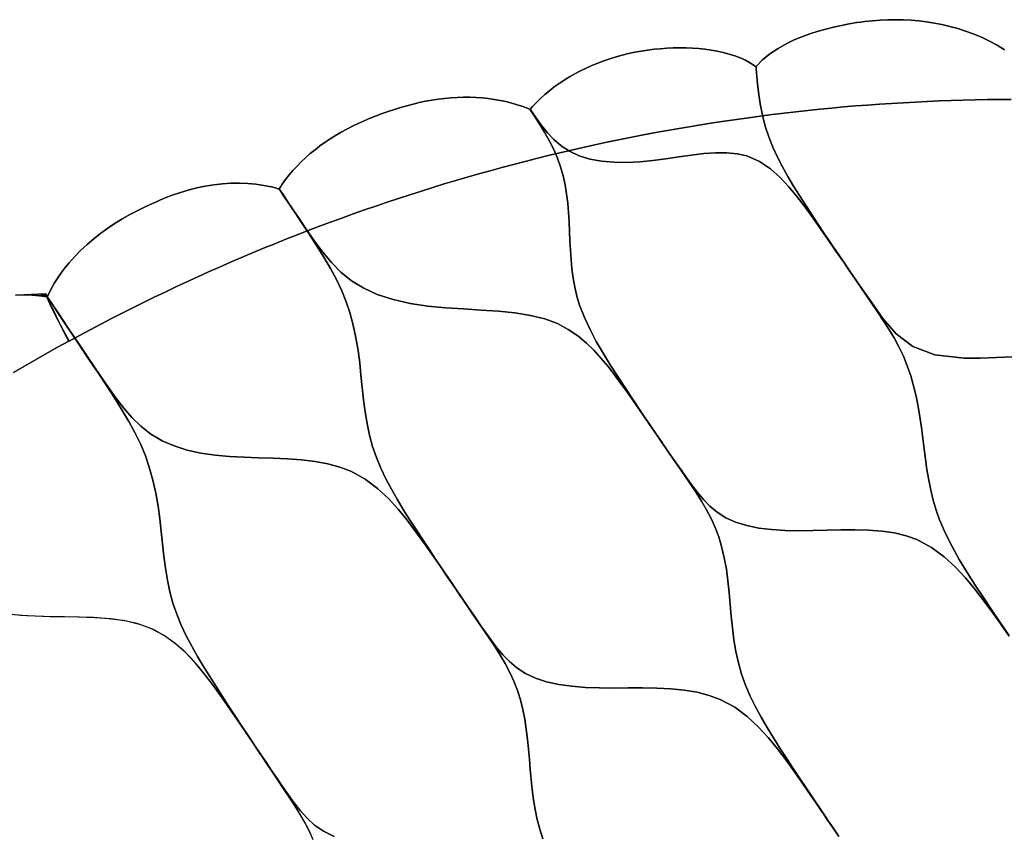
# Model space of a CAD drawing. Header units: centimetres. Extents: x -135 to 135, y -135 to 135.
# Tile 14 of 17: x -65 to -1, y 81 to 135. Entities that reach past the tile are written whole.
import ezdxf

# ---------------------------------------------------------------- set-up
doc = ezdxf.new("R2010")
doc.units = ezdxf.units.CM
doc.layers.get('0').update_dxf_attribs({"true_color": 0x5890e1})

msp = doc.modelspace()

# ---------------------------------------------------------------- linework, layer by layer
at = {"color": 206, "true_color": 0x6c0888}
for points in [[(-0.776, 132.655), (-1.256, 132.953), (-1.762, 133.227), (-2.29, 133.478), (-2.84, 133.706), (-3.332, 133.885), (-3.836, 134.045), (-4.351, 134.188), (-4.877, 134.311), (-5.373, 134.407), (-5.876, 134.487), (-6.386, 134.549), (-6.897, 134.594), (-7.4, 134.62), (-7.904, 134.629), (-8.409, 134.621), (-8.914, 134.598), (-9.423, 134.559), (-9.931, 134.504), (-10.184, 134.472), (-10.438, 134.436), (-10.941, 134.354), (-11.458, 134.256), (-11.971, 134.144), (-12.479, 134.018), (-12.979, 133.876), (-13.514, 133.704), (-14.038, 133.512), (-14.54, 133.3), (-15.035, 133.062), (-15.603, 132.742), (-16.13, 132.388), (-16.607, 131.995), (-17.036, 131.554), (-17.04, 131.554), (-17.045, 131.555), (-17.054, 131.559), (-17.069, 131.571), (-17.105, 131.596), (-17.405, 131.793), (-17.728, 131.969), (-18.071, 132.125), (-18.43, 132.263), (-18.803, 132.381), (-19.187, 132.481), (-19.579, 132.566), (-19.978, 132.636), (-20.382, 132.691), (-20.791, 132.733), (-21.204, 132.763), (-21.62, 132.779), (-22.037, 132.783), (-22.456, 132.777), (-22.876, 132.76), (-23.296, 132.73), (-23.716, 132.69), (-24.136, 132.639), (-24.554, 132.576), (-24.971, 132.501), (-25.385, 132.413), (-25.796, 132.313), (-26.202, 132.201), (-26.605, 132.076), (-27.002, 131.94), (-27.393, 131.792), (-27.778, 131.633), (-28.156, 131.462), (-28.527, 131.281), (-28.889, 131.089), (-29.243, 130.887), (-29.587, 130.675), (-29.921, 130.453), (-30.245, 130.223), (-30.557, 129.982), (-30.857, 129.734), (-31.144, 129.477), (-31.417, 129.212), (-31.675, 128.938), (-31.798, 128.799), (-31.825, 128.769), (-31.83, 128.766), (-31.836, 128.764), (-31.841, 128.763), (-31.846, 128.764), (-31.873, 128.775), (-31.959, 128.81), (-32.307, 128.941), (-32.663, 129.062), (-33.029, 129.169), (-33.402, 129.264), (-33.782, 129.346), (-34.169, 129.415), (-34.561, 129.471), (-34.96, 129.513), (-35.362, 129.541), (-35.769, 129.557), (-36.179, 129.558), (-36.591, 129.546), (-37.005, 129.52), (-37.42, 129.48), (-37.835, 129.43), (-38.25, 129.365), (-38.664, 129.288), (-39.077, 129.199), (-39.487, 129.101), (-39.896, 128.992), (-40.303, 128.876), (-40.708, 128.752), (-41.11, 128.619), (-41.509, 128.479), (-41.905, 128.33), (-42.298, 128.175), (-42.687, 128.012), (-43.072, 127.839), (-43.451, 127.657), (-43.824, 127.466), (-44.19, 127.264), (-44.548, 127.053), (-44.899, 126.832), (-45.241, 126.603), (-45.574, 126.363), (-45.897, 126.116), (-46.209, 125.86), (-46.511, 125.596), (-46.8, 125.323), (-47.077, 125.044), (-47.341, 124.757), (-47.59, 124.464), (-47.823, 124.163), (-48.041, 123.857), (-48.143, 123.702), (-48.192, 123.625), (-48.217, 123.586), (-48.229, 123.566), (-48.234, 123.556), (-48.238, 123.552), (-48.243, 123.548), (-48.243, 123.549), (-48.246, 123.549), (-48.254, 123.551), (-48.305, 123.565), (-48.366, 123.583), (-48.488, 123.616), (-48.737, 123.679), (-49.245, 123.783), (-49.768, 123.86), (-50.302, 123.91), (-50.846, 123.932), (-51.398, 123.926), (-51.956, 123.891), (-52.517, 123.828), (-53.08, 123.736), (-53.643, 123.618), (-54.203, 123.475), (-54.759, 123.306), (-55.31, 123.113), (-55.854, 122.9), (-56.391, 122.67), (-56.922, 122.425), (-57.447, 122.166), (-57.964, 121.895), (-58.473, 121.607), (-58.97, 121.304), (-59.455, 120.983), (-59.924, 120.646), (-60.377, 120.293), (-60.811, 119.923), (-61.225, 119.537), (-61.619, 119.138), (-61.989, 118.724), (-62.333, 118.298), (-62.65, 117.861), (-62.938, 117.415), (-63.193, 116.961), (-63.414, 116.5), (-63.47, 116.603), (-63.512, 116.675), (-63.529, 116.697), (-63.516, 116.656), (-63.471, 116.551), (-63.395, 116.381), (-63.29, 116.155), (-63.162, 115.886), (-63.016, 115.584), (-62.861, 115.266), (-62.701, 114.944), (-62.544, 114.632), (-62.394, 114.34), (-62.252, 114.07), (-62.12, 113.824), (-61.994, 113.593), (-61.305, 113.967), (-60.613, 114.336), (-59.919, 114.701), (-59.223, 115.062), (-58.524, 115.419), (-57.824, 115.771), (-57.121, 116.12), (-56.417, 116.464), (-55.71, 116.804), (-55.001, 117.139), (-54.29, 117.47), (-53.577, 117.797), (-52.862, 118.119), (-52.146, 118.438), (-51.427, 118.751), (-50.707, 119.061), (-49.984, 119.366), (-49.26, 119.667), (-48.534, 119.963), (-47.806, 120.255), (-47.076, 120.542), (-46.345, 120.825), (-45.612, 121.104), (-44.877, 121.378), (-44.141, 121.648), (-43.403, 121.913), (-42.663, 122.174), (-41.922, 122.431), (-41.179, 122.683), (-40.435, 122.93), (-39.69, 123.172), (-38.942, 123.41), (-38.194, 123.645), (-37.444, 123.874), (-36.693, 124.099), (-35.94, 124.318), (-35.186, 124.534), (-34.431, 124.745), (-33.674, 124.951), (-32.916, 125.153), (-32.157, 125.35), (-31.397, 125.543), (-30.636, 125.73), (-29.873, 125.914), (-29.11, 126.093), (-28.345, 126.267), (-27.579, 126.437), (-26.813, 126.601), (-26.045, 126.761), (-25.276, 126.917), (-24.507, 127.067), (-23.736, 127.214), (-22.965, 127.355), (-22.193, 127.492), (-21.42, 127.624), (-20.646, 127.752), (-19.871, 127.874), (-19.096, 127.992), (-18.32, 128.105), (-17.544, 128.215), (-16.766, 128.318), (-15.988, 128.418), (-15.21, 128.513), (-14.431, 128.603), (-13.651, 128.688), (-12.871, 128.768), (-12.091, 128.844), (-11.31, 128.914), (-10.528, 128.98), (-9.746, 129.042), (-8.964, 129.099), (-8.182, 129.15), (-7.399, 129.197), (-6.616, 129.24), (-5.833, 129.278), (-5.049, 129.311), (-4.265, 129.339), (-3.482, 129.362), (-2.698, 129.381), (-1.913, 129.396), (-1.129, 129.404), (-0.345, 129.409)], [(-0.243, 112.563), (-1.316, 112.508), (-2.379, 112.469), (-3.412, 112.472), (-5.337, 112.697), (-6.787, 113.232), (-7.879, 114.075), (-8.734, 115.076), (-9.491, 116.129), (-10.225, 117.182), (-10.948, 118.229), (-11.305, 118.751), (-11.304, 118.751), (-11.304, 118.751), (-11.734, 119.383), (-12.156, 120.011), (-12.574, 120.639), (-12.989, 121.266), (-13.397, 121.883), (-13.802, 122.501), (-14.2, 123.118), (-14.588, 123.74), (-14.958, 124.36), (-15.311, 124.989), (-15.642, 125.629), (-15.944, 126.283), (-16.212, 126.954), (-16.439, 127.649), (-16.622, 128.37), (-16.766, 129.113), (-16.876, 129.874), (-16.961, 130.651), (-17.027, 131.437), (-17.036, 131.554), (-16.607, 131.995), (-16.13, 132.388), (-15.603, 132.742), (-15.035, 133.062), (-14.54, 133.3), (-14.038, 133.512), (-13.514, 133.704), (-12.979, 133.876), (-12.479, 134.018), (-11.971, 134.144), (-11.458, 134.256), (-10.941, 134.354), (-10.438, 134.436), (-10.184, 134.472), (-9.931, 134.504), (-9.423, 134.559), (-8.914, 134.598), (-8.409, 134.621), (-7.904, 134.629), (-7.4, 134.62), (-6.897, 134.594), (-6.386, 134.549), (-5.876, 134.487), (-5.373, 134.407), (-4.877, 134.311), (-4.351, 134.188), (-3.836, 134.045), (-3.332, 133.885), (-2.84, 133.706), (-2.29, 133.478), (-1.762, 133.227), (-1.256, 132.953), (-0.776, 132.655)], [(-0.345, 129.409), (-1.129, 129.404), (-1.913, 129.396), (-2.698, 129.381), (-3.482, 129.362), (-4.265, 129.339), (-5.049, 129.311), (-5.833, 129.278), (-6.616, 129.24), (-7.399, 129.197), (-8.182, 129.15), (-8.964, 129.099), (-9.746, 129.042), (-10.528, 128.98), (-11.31, 128.914), (-12.091, 128.844), (-12.871, 128.768), (-13.651, 128.688), (-14.431, 128.603), (-15.21, 128.513), (-15.988, 128.418), (-16.766, 128.318), (-17.544, 128.215), (-18.32, 128.105), (-19.096, 127.992), (-19.871, 127.874), (-20.646, 127.752), (-21.42, 127.624), (-22.193, 127.492), (-22.965, 127.355), (-23.736, 127.214), (-24.507, 127.067), (-25.276, 126.917), (-26.045, 126.761), (-26.813, 126.601), (-27.579, 126.437), (-28.345, 126.267), (-29.11, 126.093), (-29.873, 125.914), (-30.636, 125.73), (-31.397, 125.543), (-32.157, 125.35), (-32.916, 125.153), (-33.674, 124.951), (-34.431, 124.745), (-35.186, 124.534), (-35.94, 124.318), (-36.693, 124.099), (-37.444, 123.874), (-38.194, 123.645), (-38.942, 123.41), (-39.69, 123.172), (-40.435, 122.93), (-41.179, 122.683), (-41.922, 122.431), (-42.663, 122.174), (-43.403, 121.913), (-44.141, 121.648), (-44.877, 121.378), (-45.612, 121.104), (-46.345, 120.825), (-47.076, 120.542), (-47.806, 120.255), (-48.534, 119.963), (-49.26, 119.667), (-49.984, 119.366), (-50.707, 119.061), (-51.427, 118.751), (-52.146, 118.438), (-52.862, 118.119), (-53.577, 117.797), (-54.29, 117.47), (-55.001, 117.139), (-55.71, 116.804), (-56.417, 116.464), (-57.121, 116.12), (-57.824, 115.771), (-58.524, 115.419), (-59.223, 115.062), (-59.919, 114.701), (-60.613, 114.336), (-61.305, 113.967), (-61.994, 113.593), (-62.008, 113.585), (-62.74, 113.183), (-63.468, 112.775), (-64.195, 112.364), (-64.918, 111.947), (-65.639, 111.526)], [(-0.472, 94.282), (-1.021, 95.058), (-1.576, 95.831), (-2.14, 96.6), (-2.725, 97.357), (-3.341, 98.096), (-4.005, 98.808), (-4.733, 99.479), (-5.555, 100.088), (-6.51, 100.597), (-7.219, 100.851), (-7.99, 101.033), (-8.817, 101.153), (-9.683, 101.22), (-10.574, 101.243), (-11.483, 101.237), (-12.405, 101.215), (-13.326, 101.19), (-14.239, 101.179), (-15.142, 101.193), (-16.019, 101.248), (-16.864, 101.353), (-17.653, 101.514), (-18.38, 101.74), (-19.027, 102.033), (-19.585, 102.388), (-20.065, 102.79), (-20.489, 103.225), (-20.871, 103.679), (-21.227, 104.147), (-21.567, 104.619), (-21.902, 105.094), (-22.235, 105.569), (-22.566, 106.044), (-22.896, 106.521), (-23.223, 106.995), (-23.55, 107.47), (-23.551, 107.47), (-24.068, 108.23), (-24.579, 108.992), (-25.086, 109.754), (-25.588, 110.515), (-26.086, 111.271), (-26.575, 112.031), (-27.045, 112.795), (-27.491, 113.563), (-27.904, 114.343), (-28.272, 115.136), (-28.583, 115.949), (-28.758, 116.525), (-28.897, 117.114), (-29.004, 117.709), (-29.085, 118.312), (-29.144, 118.923), (-29.186, 119.537), (-29.216, 120.156), (-29.241, 120.773), (-29.269, 121.391), (-29.306, 122.006), (-29.359, 122.618), (-29.433, 123.222), (-29.532, 123.82), (-29.662, 124.41), (-29.826, 124.993), (-30.029, 125.563), (-30.272, 126.121), (-30.554, 126.674), (-30.864, 127.219), (-31.196, 127.76), (-31.546, 128.305), (-31.846, 128.764), (-31.853, 128.763), (-31.857, 128.763), (-31.86, 128.764), (-31.862, 128.765), (-31.862, 128.766), (-31.863, 128.768), (-31.862, 128.77), (-31.859, 128.772), (-31.854, 128.774), (-31.841, 128.779), (-31.826, 128.784), (-31.82, 128.784), (-31.817, 128.784), (-31.814, 128.783), (-31.812, 128.781), (-31.812, 128.78), (-31.812, 128.778), (-31.812, 128.776), (-31.815, 128.773), (-31.818, 128.771), (-31.825, 128.769), (-31.736, 128.638), (-31.402, 128.154), (-31.053, 127.677), (-30.68, 127.217), (-30.266, 126.777), (-29.796, 126.372), (-29.25, 126.016), (-28.618, 125.727), (-27.91, 125.51), (-27.147, 125.368), (-26.335, 125.296), (-25.499, 125.288), (-24.647, 125.333), (-23.794, 125.419), (-22.942, 125.531), (-22.096, 125.654), (-21.27, 125.769), (-20.467, 125.861), (-19.692, 125.916), (-18.957, 125.917), (-18.276, 125.852), (-17.653, 125.708), (-16.819, 125.35), (-16.102, 124.871), (-15.467, 124.31), (-14.885, 123.693), (-14.341, 123.039), (-13.821, 122.355), (-13.315, 121.653), (-12.813, 120.939), (-12.312, 120.218), (-11.809, 119.487), (-11.304, 118.751), (-11.305, 118.751), (-10.937, 118.215), (-10.569, 117.678), (-10.198, 117.136), (-9.827, 116.593), (-9.454, 116.046), (-9.082, 115.497), (-8.711, 114.939), (-8.352, 114.376), (-8.008, 113.801), (-7.686, 113.207), (-7.397, 112.599), (-7.143, 111.971), (-6.922, 111.322), (-6.733, 110.661), (-6.572, 109.989), (-6.436, 109.311), (-6.321, 108.623), (-6.221, 107.932), (-6.132, 107.239), (-6.046, 106.549), (-5.956, 105.858), (-5.857, 105.176), (-5.741, 104.498), (-5.605, 103.83), (-5.445, 103.174), (-5.254, 102.526), (-5.03, 101.894), (-4.65, 101.003), (-4.216, 100.137), (-3.74, 99.287), (-3.234, 98.451), (-2.706, 97.625), (-2.162, 96.804), (-1.612, 95.987), (-1.058, 95.17), (-0.503, 94.353)], [(-0.503, 94.353), (-1.058, 95.17), (-1.612, 95.987), (-2.162, 96.804), (-2.706, 97.625), (-3.234, 98.451), (-3.74, 99.287), (-4.216, 100.137), (-4.65, 101.003), (-5.03, 101.894), (-5.254, 102.526), (-5.445, 103.174), (-5.605, 103.83), (-5.741, 104.498), (-5.857, 105.176), (-5.956, 105.858), (-6.046, 106.549), (-6.132, 107.239), (-6.221, 107.932), (-6.321, 108.623), (-6.436, 109.311), (-6.572, 109.989), (-6.733, 110.661), (-6.922, 111.322), (-7.143, 111.971), (-7.397, 112.599), (-7.686, 113.207), (-8.008, 113.801), (-8.352, 114.376), (-8.711, 114.939), (-9.082, 115.497), (-9.454, 116.046), (-9.827, 116.593), (-10.198, 117.136), (-10.569, 117.678), (-10.937, 118.215), (-11.305, 118.751), (-10.937, 118.213), (-11.305, 118.751), (-10.941, 118.223), (-11.305, 118.751), (-10.943, 118.23), (-11.305, 118.751), (-10.943, 118.233), (-11.305, 118.751), (-10.944, 118.236), (-11.305, 118.751), (-10.945, 118.235), (-11.305, 118.751), (-10.948, 118.229), (-10.225, 117.182), (-9.491, 116.129), (-8.734, 115.076), (-7.879, 114.075), (-6.787, 113.232), (-5.337, 112.697), (-3.412, 112.472), (-2.379, 112.469), (-1.316, 112.508), (-0.243, 112.563)], [(-65.489, 116.607), (-64.959, 116.622), (-64.437, 116.608), (-63.926, 116.564), (-63.428, 116.493), (-63.423, 116.491), (-63.418, 116.491), (-63.174, 116.124), (-63.174, 116.123), (-63.172, 116.123), (-62.511, 115.133), (-61.874, 114.179), (-61.26, 113.258), (-60.669, 112.371), (-60.098, 111.514), (-59.55, 110.686), (-59.025, 109.882), (-58.531, 109.098), (-58.075, 108.329), (-57.664, 107.573), (-57.304, 106.823), (-56.999, 106.078), (-56.744, 105.338), (-56.503, 104.484), (-56.314, 103.637), (-56.168, 102.796), (-56.055, 101.963), (-55.963, 101.136), (-55.88, 100.319), (-55.792, 99.515), (-55.689, 98.72), (-55.561, 97.941), (-55.401, 97.18), (-55.199, 96.435), (-54.949, 95.708), (-54.656, 95.001), (-54.327, 94.306), (-53.97, 93.623), (-53.591, 92.951), (-53.197, 92.29), (-52.788, 91.629), (-52.371, 90.975), (-51.949, 90.323), (-51.528, 89.676), (-51.103, 89.023), (-50.678, 88.375), (-50.252, 87.729), (-49.82, 87.081), (-50.371, 87.912), (-49.82, 87.081), (-50.369, 87.907), (-49.82, 87.081), (-50.369, 87.9), (-49.82, 87.081), (-50.367, 87.893), (-49.82, 87.081), (-50.364, 87.886), (-49.82, 87.081), (-50.359, 87.881), (-50.901, 88.683), (-51.442, 89.474), (-51.986, 90.258), (-52.538, 91.029), (-53.126, 91.8), (-53.723, 92.514), (-54.374, 93.201), (-55.046, 93.803), (-55.805, 94.344), (-56.646, 94.785), (-57.541, 95.096), (-58.453, 95.294), (-59.404, 95.419), (-60.364, 95.488), (-61.327, 95.522), (-62.292, 95.538), (-63.254, 95.551), (-64.211, 95.577), (-65.16, 95.633), (-66.095, 95.735)], [(-65.639, 111.526), (-64.918, 111.947), (-64.195, 112.364), (-63.468, 112.775), (-62.74, 113.183), (-62.008, 113.585), (-62.134, 113.816), (-62.266, 114.062), (-62.407, 114.332), (-62.558, 114.625), (-62.715, 114.937), (-62.875, 115.258), (-63.031, 115.577), (-63.176, 115.878), (-63.304, 116.148), (-63.409, 116.374), (-63.485, 116.544), (-63.531, 116.65), (-63.543, 116.69), (-64.959, 116.622), (-65.489, 116.607)], [(-44.639, 81.173), (-45.337, 81.508), (-45.93, 81.915), (-46.437, 82.375), (-46.88, 82.866), (-47.282, 83.38), (-47.658, 83.903), (-48.024, 84.433), (-48.386, 84.96), (-48.747, 85.49), (-49.106, 86.02), (-49.464, 86.551), (-49.82, 87.081), (-50.252, 87.729), (-50.678, 88.375), (-51.103, 89.023), (-51.528, 89.676), (-51.949, 90.323), (-52.371, 90.975), (-52.788, 91.629), (-53.197, 92.29), (-53.591, 92.951), (-53.97, 93.623), (-54.327, 94.306), (-54.656, 95.001), (-54.949, 95.708), (-55.199, 96.435), (-55.401, 97.18), (-55.561, 97.941), (-55.689, 98.72), (-55.792, 99.515), (-55.88, 100.319), (-55.963, 101.136), (-56.055, 101.963), (-56.168, 102.796), (-56.314, 103.637), (-56.503, 104.484), (-56.744, 105.338), (-56.999, 106.078), (-57.304, 106.823), (-57.664, 107.573), (-58.075, 108.329), (-58.531, 109.098), (-59.025, 109.882), (-59.55, 110.686), (-60.098, 111.514), (-60.669, 112.371), (-61.26, 113.258), (-61.874, 114.179), (-62.511, 115.133), (-63.172, 116.123), (-63.172, 116.123), (-62.535, 115.163), (-63.172, 116.123), (-62.54, 115.175), (-63.172, 116.123), (-62.542, 115.183), (-63.172, 116.123), (-62.542, 115.185), (-63.172, 116.123), (-62.589, 115.249), (-62.024, 114.404), (-61.473, 113.583), (-60.94, 112.79), (-60.42, 112.021), (-59.916, 111.279), (-59.423, 110.562), (-58.925, 109.868), (-58.415, 109.209), (-57.875, 108.585), (-57.29, 108.013), (-56.638, 107.503), (-55.909, 107.073), (-55.111, 106.728), (-54.26, 106.462), (-53.362, 106.266), (-52.438, 106.131), (-51.494, 106.045), (-50.544, 105.992), (-49.589, 105.957), (-48.636, 105.924), (-47.698, 105.879), (-46.782, 105.809), (-45.894, 105.701), (-45.051, 105.548), (-44.27, 105.34), (-43.557, 105.068), (-42.608, 104.548), (-41.801, 103.942), (-41.095, 103.281), (-40.458, 102.585), (-39.87, 101.867), (-39.315, 101.133), (-38.782, 100.39), (-38.259, 99.643), (-37.742, 98.896), (-37.228, 98.146), (-36.715, 97.396), (-36.344, 96.854), (-35.975, 96.313), (-35.605, 95.771), (-35.236, 95.229), (-34.868, 94.686), (-34.502, 94.144), (-34.139, 93.595), (-33.79, 93.044), (-33.459, 92.483), (-33.154, 91.909), (-32.885, 91.325), (-32.656, 90.725), (-32.463, 90.106), (-32.305, 89.479), (-32.176, 88.842), (-32.073, 88.197), (-31.992, 87.542), (-31.927, 86.884), (-31.871, 86.222), (-31.818, 85.559), (-31.76, 84.894), (-31.69, 84.233), (-31.603, 83.574), (-31.493, 82.922), (-31.357, 82.278), (-31.188, 81.641), (-30.985, 81.016)], [(-11.69, 81.272), (-12.035, 81.779), (-12.381, 82.287), (-12.381, 82.287), (-12.833, 82.956), (-13.279, 83.622), (-13.723, 84.29), (-14.167, 84.96), (-14.607, 85.623), (-15.047, 86.289), (-15.481, 86.955), (-15.907, 87.627), (-16.316, 88.297), (-16.71, 88.976), (-17.08, 89.662), (-17.422, 90.359), (-17.725, 91.067), (-17.985, 91.791), (-18.194, 92.53), (-18.358, 93.281), (-18.485, 94.042), (-18.583, 94.812), (-18.66, 95.585), (-18.727, 96.359), (-18.795, 97.134), (-18.876, 97.901), (-18.982, 98.662), (-19.12, 99.414), (-19.296, 100.152), (-19.484, 100.775), (-19.71, 101.385), (-19.976, 101.978), (-20.278, 102.556), (-20.609, 103.12), (-20.961, 103.675), (-21.326, 104.223), (-21.696, 104.767), (-22.067, 105.31), (-22.438, 105.851), (-22.809, 106.391), (-23.18, 106.93), (-23.55, 107.47), (-23.188, 106.938), (-23.55, 107.47), (-23.192, 106.948), (-23.55, 107.47), (-23.194, 106.955), (-23.55, 107.47), (-23.194, 106.96), (-23.55, 107.47), (-23.195, 106.961), (-23.55, 107.47), (-23.223, 106.995), (-22.896, 106.521), (-22.566, 106.044), (-22.235, 105.569), (-21.902, 105.094), (-21.567, 104.619), (-21.227, 104.147), (-20.871, 103.679), (-20.489, 103.225), (-20.065, 102.79), (-19.585, 102.388), (-19.027, 102.033), (-18.38, 101.74), (-17.653, 101.514), (-16.864, 101.353), (-16.019, 101.248), (-15.142, 101.193), (-14.239, 101.179), (-13.326, 101.19), (-12.405, 101.215), (-11.483, 101.237), (-10.574, 101.243), (-9.683, 101.22), (-8.817, 101.153), (-7.99, 101.033), (-7.219, 100.851), (-6.51, 100.597), (-5.555, 100.088), (-4.733, 99.479), (-4.005, 98.808), (-3.341, 98.096), (-2.725, 97.357), (-2.14, 96.6), (-1.576, 95.831), (-1.021, 95.058), (-0.472, 94.282)], [(-30.985, 81.016), (-31.188, 81.641), (-31.357, 82.278), (-31.493, 82.922), (-31.603, 83.574), (-31.69, 84.233), (-31.76, 84.894), (-31.818, 85.559), (-31.871, 86.222), (-31.927, 86.884), (-31.992, 87.542), (-32.073, 88.197), (-32.176, 88.842), (-32.305, 89.479), (-32.463, 90.106), (-32.656, 90.725), (-32.885, 91.325), (-33.154, 91.909), (-33.459, 92.483), (-33.79, 93.044), (-34.139, 93.595), (-34.502, 94.144), (-34.868, 94.686), (-35.236, 95.229), (-35.605, 95.771), (-35.975, 96.313), (-36.344, 96.854), (-36.715, 97.396), (-36.715, 97.396), (-36.35, 96.858), (-36.715, 97.396), (-36.352, 96.865), (-36.715, 97.396), (-36.353, 96.871), (-36.715, 97.396), (-36.353, 96.872), (-36.715, 97.396), (-36.381, 96.908), (-36.049, 96.423), (-35.713, 95.935), (-35.377, 95.448), (-35.039, 94.962), (-34.7, 94.479), (-34.357, 93.997), (-33.997, 93.519), (-33.611, 93.055), (-33.183, 92.609), (-32.698, 92.197), (-32.135, 91.831), (-31.48, 91.527), (-30.744, 91.289), (-29.944, 91.113), (-29.087, 90.994), (-28.195, 90.924), (-27.276, 90.892), (-26.345, 90.884), (-25.404, 90.888), (-24.462, 90.888), (-23.533, 90.871), (-22.622, 90.825), (-21.738, 90.738), (-20.896, 90.601), (-20.113, 90.403), (-19.396, 90.139), (-18.438, 89.622), (-17.619, 89.012), (-16.899, 88.343), (-16.247, 87.636), (-15.643, 86.902), (-15.072, 86.15), (-14.522, 85.387), (-13.981, 84.617), (-13.445, 83.845), (-12.912, 83.066), (-12.381, 82.287), (-11.996, 81.723), (-11.613, 81.159)], [(-46.022, 80.956), (-46.289, 81.547), (-46.592, 82.127), (-46.919, 82.693), (-47.266, 83.25), (-47.626, 83.804), (-47.99, 84.351), (-48.355, 84.898), (-48.72, 85.443), (-49.087, 85.991), (-49.454, 86.535), (-49.821, 87.081), (-50.215, 87.667), (-50.611, 88.253), (-51.008, 88.837), (-51.406, 89.42), (-51.809, 90.003), (-52.216, 90.582), (-52.635, 91.158), (-53.069, 91.727), (-53.525, 92.284), (-54.011, 92.829), (-54.533, 93.352), (-55.107, 93.85), (-55.747, 94.306), (-56.472, 94.705), (-57.302, 95.025), (-58.234, 95.254), (-59.246, 95.401), (-60.305, 95.484), (-61.403, 95.523), (-62.52, 95.54), (-63.642, 95.558), (-64.762, 95.604), (-65.856, 95.702)], [(-46.23, 81.426), (-46.532, 82.019), (-46.862, 82.599), (-47.214, 83.169), (-47.58, 83.733), (-47.951, 84.293), (-48.324, 84.853), (-48.697, 85.409), (-49.071, 85.967), (-49.446, 86.523), (-49.82, 87.081), (-49.454, 86.531), (-49.82, 87.081), (-49.459, 86.539), (-49.82, 87.081), (-49.461, 86.546), (-49.82, 87.081), (-49.461, 86.552), (-49.82, 87.081), (-49.461, 86.553), (-49.82, 87.081), (-49.464, 86.551), (-49.106, 86.02), (-48.747, 85.49), (-48.386, 84.96), (-48.024, 84.433), (-47.658, 83.903), (-47.282, 83.38), (-46.88, 82.866), (-46.437, 82.375), (-45.93, 81.915), (-45.337, 81.508), (-44.639, 81.173)], [(-11.613, 81.159), (-11.996, 81.723), (-12.381, 82.287), (-11.996, 81.717), (-12.381, 82.287), (-12, 81.724), (-12.381, 82.287), (-12.002, 81.73), (-12.381, 82.287), (-12.003, 81.736), (-12.381, 82.287), (-12.004, 81.739), (-12.381, 82.287), (-12.035, 81.779), (-11.69, 81.272)]]:
    msp.add_lwpolyline(points, dxfattribs=at)
for points in [[(-11.304, 118.751), (-11.819, 119.518), (-11.304, 118.751), (-11.818, 119.515), (-11.304, 118.751), (-11.817, 119.508), (-11.304, 118.751), (-11.816, 119.5), (-11.304, 118.751), (-11.813, 119.492), (-11.304, 118.751), (-11.304, 118.751), (-11.809, 119.487), (-12.312, 120.218), (-12.813, 120.939), (-13.315, 121.653), (-13.821, 122.355), (-14.341, 123.039), (-14.885, 123.693), (-15.467, 124.31), (-16.102, 124.871), (-16.819, 125.35), (-17.653, 125.708), (-18.276, 125.852), (-18.957, 125.917), (-19.692, 125.916), (-20.467, 125.861), (-21.27, 125.769), (-22.096, 125.654), (-22.942, 125.531), (-23.794, 125.419), (-24.647, 125.333), (-25.499, 125.288), (-26.335, 125.296), (-27.147, 125.368), (-27.91, 125.51), (-28.618, 125.727), (-29.25, 126.016), (-29.796, 126.372), (-30.266, 126.777), (-30.68, 127.217), (-31.053, 127.677), (-31.402, 128.154), (-31.736, 128.638), (-31.825, 128.769), (-31.798, 128.799), (-31.675, 128.938), (-31.417, 129.212), (-31.144, 129.477), (-30.857, 129.734), (-30.557, 129.982), (-30.245, 130.223), (-29.921, 130.453), (-29.587, 130.675), (-29.243, 130.887), (-28.889, 131.089), (-28.527, 131.281), (-28.156, 131.462), (-27.778, 131.633), (-27.393, 131.792), (-27.002, 131.94), (-26.605, 132.076), (-26.202, 132.201), (-25.796, 132.313), (-25.385, 132.413), (-24.971, 132.501), (-24.554, 132.576), (-24.136, 132.639), (-23.716, 132.69), (-23.296, 132.73), (-22.876, 132.76), (-22.456, 132.777), (-22.037, 132.783), (-21.62, 132.779), (-21.204, 132.763), (-20.791, 132.733), (-20.382, 132.691), (-19.978, 132.636), (-19.579, 132.566), (-19.187, 132.481), (-18.803, 132.381), (-18.43, 132.263), (-18.071, 132.125), (-17.728, 131.969), (-17.405, 131.793), (-17.105, 131.596), (-17.069, 131.571), (-17.054, 131.559), (-17.045, 131.555), (-17.04, 131.554), (-17.036, 131.554), (-17.027, 131.437), (-16.961, 130.651), (-16.876, 129.874), (-16.766, 129.113), (-16.622, 128.37), (-16.439, 127.649), (-16.212, 126.954), (-15.944, 126.283), (-15.642, 125.629), (-15.311, 124.989), (-14.958, 124.36), (-14.588, 123.74), (-14.2, 123.118), (-13.802, 122.501), (-13.397, 121.883), (-12.989, 121.266), (-12.574, 120.639), (-12.156, 120.011), (-11.734, 119.383), (-11.304, 118.751)], [(-24.063, 108.229), (-23.55, 107.47), (-24.06, 108.226), (-23.55, 107.47), (-24.06, 108.22), (-23.55, 107.47), (-24.059, 108.212), (-23.55, 107.47), (-24.056, 108.204), (-23.55, 107.47), (-23.551, 107.47), (-23.94, 108.036), (-24.33, 108.602), (-24.719, 109.164), (-25.109, 109.724), (-25.503, 110.283), (-25.899, 110.837), (-26.306, 111.387), (-26.726, 111.927), (-27.168, 112.454), (-27.639, 112.969), (-28.144, 113.46), (-28.702, 113.928), (-29.326, 114.355), (-30.04, 114.733), (-30.864, 115.041), (-31.799, 115.27), (-32.822, 115.433), (-33.902, 115.544), (-35.03, 115.625), (-36.185, 115.693), (-37.351, 115.773), (-38.52, 115.888), (-39.664, 116.058), (-40.776, 116.306), (-41.83, 116.647), (-42.712, 117.046), (-43.506, 117.533), (-44.203, 118.102), (-44.821, 118.731), (-45.383, 119.404), (-45.912, 120.114), (-46.427, 120.852), (-46.944, 121.613), (-47.471, 122.396), (-48.013, 123.205), (-48.243, 123.548), (-48.238, 123.552), (-48.234, 123.556), (-48.229, 123.566), (-48.217, 123.586), (-48.192, 123.625), (-48.143, 123.702), (-48.041, 123.857), (-47.823, 124.163), (-47.59, 124.464), (-47.341, 124.757), (-47.077, 125.044), (-46.8, 125.323), (-46.511, 125.596), (-46.209, 125.86), (-45.897, 126.116), (-45.574, 126.363), (-45.241, 126.603), (-44.899, 126.832), (-44.548, 127.053), (-44.19, 127.264), (-43.824, 127.466), (-43.451, 127.657), (-43.072, 127.839), (-42.687, 128.012), (-42.298, 128.175), (-41.905, 128.33), (-41.509, 128.479), (-41.11, 128.619), (-40.708, 128.752), (-40.303, 128.876), (-39.896, 128.992), (-39.487, 129.101), (-39.077, 129.199), (-38.664, 129.288), (-38.25, 129.365), (-37.835, 129.43), (-37.42, 129.48), (-37.005, 129.52), (-36.591, 129.546), (-36.179, 129.558), (-35.769, 129.557), (-35.362, 129.541), (-34.96, 129.513), (-34.561, 129.471), (-34.169, 129.415), (-33.782, 129.346), (-33.402, 129.264), (-33.029, 129.169), (-32.663, 129.062), (-32.307, 128.941), (-31.959, 128.81), (-31.873, 128.775), (-31.846, 128.764), (-31.546, 128.305), (-31.196, 127.76), (-30.864, 127.219), (-30.554, 126.674), (-30.272, 126.121), (-30.029, 125.563), (-29.826, 124.993), (-29.662, 124.41), (-29.532, 123.82), (-29.433, 123.222), (-29.359, 122.618), (-29.306, 122.006), (-29.269, 121.391), (-29.241, 120.773), (-29.216, 120.156), (-29.186, 119.537), (-29.144, 118.923), (-29.085, 118.312), (-29.004, 117.709), (-28.897, 117.114), (-28.758, 116.525), (-28.583, 115.949), (-28.272, 115.136), (-27.904, 114.343), (-27.491, 113.563), (-27.045, 112.795), (-26.575, 112.031), (-26.086, 111.271), (-25.588, 110.515), (-25.086, 109.754), (-24.579, 108.992), (-24.068, 108.23), (-23.55, 107.47)], [(-36.715, 97.396), (-37.237, 98.172), (-36.715, 97.396), (-37.237, 98.165), (-36.715, 97.396), (-37.235, 98.157), (-36.715, 97.396), (-37.232, 98.15), (-36.715, 97.396), (-37.228, 98.146), (-37.742, 98.896), (-38.259, 99.643), (-38.782, 100.39), (-39.315, 101.133), (-39.87, 101.867), (-40.458, 102.585), (-41.095, 103.281), (-41.801, 103.942), (-42.608, 104.548), (-43.557, 105.068), (-44.27, 105.34), (-45.051, 105.548), (-45.894, 105.701), (-46.782, 105.809), (-47.698, 105.879), (-48.636, 105.924), (-49.589, 105.957), (-50.544, 105.992), (-51.494, 106.045), (-52.438, 106.131), (-53.362, 106.266), (-54.26, 106.462), (-55.111, 106.728), (-55.909, 107.073), (-56.638, 107.503), (-57.29, 108.013), (-57.875, 108.585), (-58.415, 109.209), (-58.925, 109.868), (-59.423, 110.562), (-59.916, 111.279), (-60.42, 112.021), (-60.94, 112.79), (-61.473, 113.583), (-62.024, 114.404), (-62.589, 115.249), (-63.172, 116.123), (-63.174, 116.123), (-63.174, 116.124), (-63.418, 116.491), (-63.415, 116.495), (-63.414, 116.5), (-63.193, 116.961), (-62.938, 117.415), (-62.65, 117.861), (-62.333, 118.298), (-61.989, 118.724), (-61.619, 119.138), (-61.225, 119.537), (-60.811, 119.923), (-60.377, 120.293), (-59.924, 120.646), (-59.455, 120.983), (-58.97, 121.304), (-58.473, 121.607), (-57.964, 121.895), (-57.447, 122.166), (-56.922, 122.425), (-56.391, 122.67), (-55.854, 122.9), (-55.31, 123.113), (-54.759, 123.306), (-54.203, 123.475), (-53.643, 123.618), (-53.08, 123.736), (-52.517, 123.828), (-51.956, 123.891), (-51.398, 123.926), (-50.846, 123.932), (-50.302, 123.91), (-49.768, 123.86), (-49.245, 123.783), (-48.737, 123.679), (-48.488, 123.616), (-48.366, 123.583), (-48.305, 123.565), (-48.254, 123.551), (-48.246, 123.549), (-48.243, 123.549), (-47.935, 123.083), (-47.377, 122.239), (-46.835, 121.419), (-46.31, 120.623), (-45.807, 119.848), (-45.332, 119.091), (-44.894, 118.348), (-44.498, 117.615), (-44.154, 116.89), (-43.863, 116.169), (-43.621, 115.452), (-43.395, 114.624), (-43.218, 113.801), (-43.082, 112.98), (-42.977, 112.166), (-42.891, 111.354), (-42.812, 110.549), (-42.727, 109.754), (-42.624, 108.966), (-42.496, 108.193), (-42.334, 107.436), (-42.131, 106.694), (-41.88, 105.973), (-41.586, 105.271), (-41.256, 104.58), (-40.898, 103.903), (-40.516, 103.234), (-40.12, 102.577), (-39.708, 101.919), (-39.288, 101.268), (-38.862, 100.619), (-38.438, 99.975), (-38.009, 99.326), (-37.581, 98.681), (-37.151, 98.039), (-36.715, 97.396)], [(-12.38, 82.288), (-12.922, 83.093), (-12.38, 82.288), (-12.92, 83.088), (-12.38, 82.288), (-12.919, 83.082), (-12.38, 82.288), (-12.918, 83.076), (-12.38, 82.288), (-12.917, 83.072), (-12.38, 82.288), (-12.915, 83.068), (-12.38, 82.288), (-12.912, 83.066), (-13.445, 83.845), (-13.981, 84.617), (-14.522, 85.387), (-15.072, 86.15), (-15.643, 86.902), (-16.247, 87.636), (-16.899, 88.343), (-17.619, 89.012), (-18.438, 89.622), (-19.396, 90.139), (-20.113, 90.403), (-20.896, 90.601), (-21.738, 90.738), (-22.622, 90.825), (-23.533, 90.871), (-24.462, 90.888), (-25.404, 90.888), (-26.345, 90.884), (-27.276, 90.892), (-28.195, 90.924), (-29.087, 90.994), (-29.944, 91.113), (-30.744, 91.289), (-31.48, 91.527), (-32.135, 91.831), (-32.698, 92.197), (-33.183, 92.609), (-33.611, 93.055), (-33.997, 93.519), (-34.357, 93.997), (-34.7, 94.479), (-35.039, 94.962), (-35.377, 95.448), (-35.713, 95.935), (-36.049, 96.423), (-36.381, 96.908), (-36.715, 97.396), (-36.715, 97.396), (-37.151, 98.039), (-37.581, 98.681), (-38.009, 99.326), (-38.438, 99.975), (-38.862, 100.619), (-39.288, 101.268), (-39.708, 101.919), (-40.12, 102.577), (-40.516, 103.234), (-40.898, 103.903), (-41.256, 104.58), (-41.586, 105.271), (-41.88, 105.973), (-42.131, 106.694), (-42.334, 107.436), (-42.496, 108.193), (-42.624, 108.966), (-42.727, 109.754), (-42.812, 110.549), (-42.891, 111.354), (-42.977, 112.166), (-43.082, 112.98), (-43.218, 113.801), (-43.395, 114.624), (-43.621, 115.452), (-43.863, 116.169), (-44.154, 116.89), (-44.498, 117.615), (-44.894, 118.348), (-45.332, 119.091), (-45.807, 119.848), (-46.31, 120.623), (-46.835, 121.419), (-47.377, 122.239), (-47.935, 123.083), (-48.243, 123.548), (-48.247, 123.549), (-48.251, 123.551), (-48.254, 123.553), (-48.255, 123.557), (-48.255, 123.559), (-48.254, 123.561), (-48.249, 123.563), (-48.246, 123.565), (-48.243, 123.566), (-48.242, 123.566), (-48.241, 123.566), (-48.238, 123.564), (-48.237, 123.561), (-48.237, 123.557), (-48.239, 123.553), (-48.241, 123.55), (-48.243, 123.548), (-48.013, 123.205), (-47.471, 122.396), (-46.944, 121.613), (-46.427, 120.852), (-45.912, 120.114), (-45.383, 119.404), (-44.821, 118.731), (-44.203, 118.102), (-43.506, 117.533), (-42.712, 117.046), (-41.83, 116.647), (-40.776, 116.306), (-39.664, 116.058), (-38.52, 115.888), (-37.351, 115.773), (-36.185, 115.693), (-35.03, 115.625), (-33.902, 115.544), (-32.822, 115.433), (-31.799, 115.27), (-30.864, 115.041), (-30.04, 114.733), (-29.326, 114.355), (-28.702, 113.928), (-28.144, 113.46), (-27.639, 112.969), (-27.168, 112.454), (-26.726, 111.927), (-26.306, 111.387), (-25.899, 110.837), (-25.503, 110.283), (-25.109, 109.724), (-24.719, 109.164), (-24.33, 108.602), (-23.94, 108.036), (-23.551, 107.47), (-23.551, 107.47), (-23.55, 107.47), (-23.18, 106.93), (-22.809, 106.391), (-22.438, 105.851), (-22.067, 105.31), (-21.696, 104.767), (-21.326, 104.223), (-20.961, 103.675), (-20.609, 103.12), (-20.278, 102.556), (-19.976, 101.978), (-19.71, 101.385), (-19.484, 100.775), (-19.296, 100.152), (-19.12, 99.414), (-18.982, 98.662), (-18.876, 97.901), (-18.795, 97.134), (-18.727, 96.359), (-18.66, 95.585), (-18.583, 94.812), (-18.485, 94.042), (-18.358, 93.281), (-18.194, 92.53), (-17.985, 91.791), (-17.725, 91.067), (-17.422, 90.359), (-17.08, 89.662), (-16.71, 88.976), (-16.316, 88.297), (-15.907, 87.627), (-15.481, 86.955), (-15.047, 86.289), (-14.607, 85.623), (-14.167, 84.96), (-13.723, 84.29), (-13.279, 83.622), (-12.833, 82.956), (-12.381, 82.287)], [(-63.543, 116.69), (-63.526, 116.668), (-63.926, 116.564), (-64.437, 116.608), (-64.959, 116.622)], [(-63.484, 116.596), (-63.926, 116.564), (-63.526, 116.668)], [(-63.47, 116.603), (-63.414, 116.5), (-63.415, 116.495), (-63.418, 116.491), (-63.423, 116.491), (-63.428, 116.493), (-63.484, 116.596), (-63.526, 116.668), (-63.543, 116.69), (-63.531, 116.65), (-63.485, 116.544), (-63.409, 116.374), (-63.304, 116.148), (-63.176, 115.878), (-63.031, 115.577), (-62.875, 115.258), (-62.715, 114.937), (-62.558, 114.625), (-62.407, 114.332), (-62.266, 114.062), (-62.134, 113.816), (-62.008, 113.585), (-61.994, 113.593), (-62.12, 113.824), (-62.252, 114.07), (-62.394, 114.34), (-62.544, 114.632), (-62.701, 114.944), (-62.861, 115.266), (-63.016, 115.584), (-63.162, 115.886), (-63.29, 116.155), (-63.395, 116.381), (-63.471, 116.551), (-63.516, 116.656), (-63.529, 116.697), (-63.512, 116.675)], [(-63.484, 116.596), (-63.428, 116.493), (-63.926, 116.564)]]:
    msp.add_lwpolyline(points, close=True, dxfattribs=at)

doc.saveas('drawing.dxf')
